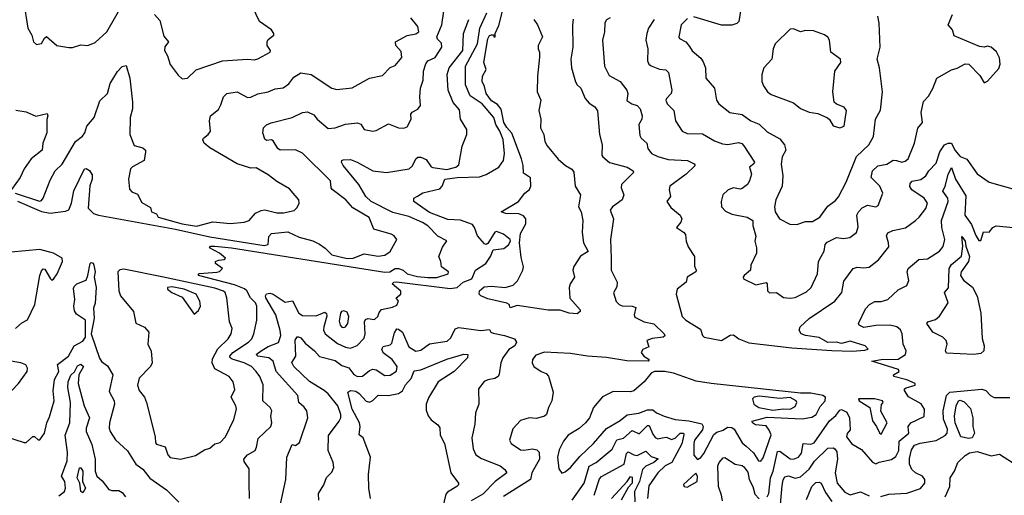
# Model space of a CAD drawing. Extents: x 1552033 to 1694788, y 811965 to 917215.
# Tile 139 of 256: x 1617868 to 1623602, y 843014 to 845785. Entities that reach past the tile are written whole.
import ezdxf

# ---------------------------------------------------------------- set-up
doc = ezdxf.new("R2010")
doc.units = 0

msp = doc.modelspace()

# ---------------------------------------------------------------- linework, layer by layer
at = {"layer": '0CON20XD'}
for points in [[(1617890, 845895), (1617914.5, 845735), (1617939.2, 845695), (1617948, 845655), (1617965, 845640.8), (1617995, 845646.2), (1618012.7, 845677.3), (1618025, 845686.2), (1618085, 845634.4), (1618155, 845623.3), (1618175, 845623.3), (1618225, 845637.8), (1618265, 845634.4), (1618307.4, 845652.6), (1618375, 845713.3), (1618487.7, 845912.3)], [(1618815, 845440), (1618845, 845443.8), (1618895, 845492.9), (1619048.8, 845545), (1619195, 845555.4), (1619235, 845550.9), (1619255, 845557.1), (1619326, 845595), (1619328.8, 845605), (1619310, 845635), (1619308.8, 845655), (1619315, 845670), (1619348.8, 845695), (1619348.8, 845705), (1619333.8, 845725), (1619264.4, 845775), (1619225.6, 845855)], [(1621115, 844072), (1621068, 844075), (1621015, 844091.9), (1620945, 844091.6), (1620765, 844120.3), (1620725, 844105.5), (1620718.3, 844125), (1620705, 844133.3), (1620595, 844158.4), (1620553.8, 844175), (1620543.4, 844185), (1620546.9, 844205), (1620572.6, 844227.4), (1620615, 844232.2), (1620695.4, 844224.6), (1620742, 844238), (1620766.8, 844263.2), (1620797.6, 844325), (1620802.8, 844345), (1620788.3, 844398.3), (1620778.3, 844485), (1620785, 844538.9), (1620815.3, 844595), (1620815.3, 844625.3), (1620802.3, 844642.3), (1620775, 844653.5), (1620700, 844655), (1620672.5, 844665), (1620773.8, 844725), (1620810.8, 844775), (1620837.1, 844795), (1620845.4, 844815.4), (1620842.8, 844862.8), (1620801.3, 844891.3), (1620801.1, 844935), (1620789.6, 844975), (1620734.4, 845124.4), (1620705, 845156.6), (1620688.5, 845185), (1620672.8, 845262.8), (1620650.8, 845290.8), (1620615, 845312), (1620584.4, 845355), (1620575.7, 845395.7), (1620561.4, 845425), (1620563.6, 845456.4), (1620584.2, 845495), (1620570.9, 845535), (1620595, 845673.3), (1620605, 845693.3), (1620615, 845696.7), (1620627.5, 845697.5), (1620630, 845685), (1620636.7, 845685), (1620636.7, 845705), (1620659.4, 845750.6), (1620688.2, 845865)], [(1617841.1, 844775), (1617983.3, 844726.7), (1617995, 844730.6), (1618005.2, 844744.8), (1618045, 844850), (1618075, 844903.3), (1618115, 844943.3), (1618193.3, 845075), (1618233.9, 845106.1), (1618247.3, 845125), (1618259.5, 845165), (1618301.5, 845215), (1618335, 845311.4), (1618378.5, 845355), (1618395, 845412.5), (1618437.6, 845482.4), (1618465, 845512.9), (1618487.9, 845517.9), (1618508.5, 845445), (1618525.4, 845305), (1618525.4, 845265), (1618512, 845215), (1618508.9, 845115), (1618535, 845051.9), (1618585, 845038.2), (1618600.6, 845025), (1618601.4, 845015), (1618593.8, 844965), (1618525, 844928), (1618514, 844915), (1618501.2, 844855), (1618508.3, 844798.3), (1618521.7, 844781.7), (1618555, 844767.5), (1618580.3, 844720.3), (1618630, 844690), (1618636.2, 844665), (1618664.4, 844654.4), (1618675, 844634.7), (1618815, 844594.9), (1618898, 844582), (1618993.8, 844606.2), (1619095, 844597.9), (1619175, 844604.6), (1619205, 844615.6), (1619242.3, 844657.7), (1619275, 844673.6), (1619295, 844676.9), (1619365, 844659.6), (1619405, 844659.6), (1619466.4, 844673.6), (1619485, 844691.2), (1619496.2, 844715), (1619494.2, 844735), (1619440.3, 844800.3), (1619365, 844841.2), (1619315, 844881.4), (1619245, 844922.5), (1619215, 844920), (1619135, 844945.8), (1618975, 845038.1), (1618943.1, 845065), (1618934.3, 845085), (1618938.6, 845095), (1618965, 845115.5), (1618978.7, 845135), (1618972.9, 845195), (1618978.6, 845225), (1619025, 845261.1), (1619040.3, 845289.7), (1619054.4, 845335), (1619075, 845355.7), (1619135, 845364.3), (1619195, 845331.4), (1619215, 845332.5), (1619255, 845352.5), (1619315, 845363.8), (1619355, 845381.5), (1619402.4, 845387.6), (1619435, 845411.9), (1619465, 845450), (1619505.5, 845474.5), (1619565.2, 845465.2), (1619685, 845385.6), (1619715, 845377.5), (1619805, 845388.5), (1619905, 845444.4), (1619980.6, 845459.4), (1620025, 845506.2), (1620055, 845518.8), (1620093.3, 845565), (1620089.4, 845599.4), (1620059.2, 845635), (1620057.5, 845655), (1620125, 845692.9), (1620175, 845702), (1620191.8, 845715), (1620187.3, 845745), (1620145.6, 845795)], [(1617855, 844726.8), (1617995, 844666.9), (1618045, 844656.8), (1618135, 844668.3), (1618155, 844677.9), (1618170.2, 844715), (1618182.4, 844787.6), (1618245, 844916.4), (1618255, 844917.3), (1618275, 844905.6), (1618290.3, 844880.3), (1618290.5, 844855), (1618277.1, 844817.1), (1618266.7, 844686.7), (1618296.9, 844655), (1618326.5, 844645), (1618775, 844563.4), (1618975, 844519.9), (1619291.5, 844468.5), (1619314.5, 844475), (1619319.2, 844520.8), (1619335, 844540), (1619429.6, 844549.6), (1619495, 844518), (1619575.7, 844495.7), (1619615, 844477.2), (1619646.4, 844453.6), (1619685.3, 844415.3), (1619775, 844393.7), (1619810.8, 844395), (1619875, 844419.7), (1619955, 844406.4), (1619995, 844413.8), (1620025, 844434.4), (1620064.2, 844505), (1620049.2, 844525), (1620032, 844535), (1619930.3, 844565), (1619902.5, 844632.5), (1619809.2, 844689.2), (1619767.8, 844735), (1619687.3, 844795), (1619681.2, 844805), (1619678.2, 844845), (1619515, 845006.8), (1619475, 845026.2), (1619385, 845025.3), (1619370.8, 845035), (1619345, 845078.9), (1619335, 845084.4), (1619305, 845081.9), (1619295, 845088), (1619283.2, 845125), (1619287.3, 845155), (1619305, 845172.7), (1619333.2, 845183.2), (1619455, 845214.6), (1619515, 845244), (1619545, 845248), (1619580.5, 845230.5), (1619600, 845205), (1619665, 845150), (1619705.9, 845154.1), (1619765, 845175.4), (1619835, 845184.5), (1619855.4, 845175.4), (1619875, 845145.7), (1619924.4, 845134.4), (1619945, 845139.5), (1620015, 845177.1), (1620075, 845154.5), (1620105, 845153.6), (1620125, 845160.6), (1620148.8, 845205), (1620146.7, 845235), (1620154.3, 845245.7), (1620186.2, 845263.8), (1620201.5, 845285), (1620197.5, 845335), (1620202.9, 845385), (1620217, 845433), (1620220.2, 845485), (1620232.5, 845527.5), (1620245, 845544.6), (1620286.9, 845565), (1620326.5, 845625), (1620325, 845648.8), (1620301.2, 845671.2), (1620298.2, 845685), (1620326, 845755), (1620337.3, 845835)], [(1618653.8, 845815), (1618685, 845780), (1618708.2, 845688.2), (1618733.8, 845655), (1618713.1, 845626.9), (1618711.5, 845605), (1618728.2, 845575), (1618745, 845523.3), (1618791.2, 845461.2), (1618815, 845440)], [(1619207.1, 842995), (1619204.4, 843085), (1619205, 843167.5), (1619175, 843211.2), (1619173.1, 843225), (1619195, 843250), (1619238.6, 843275), (1619248.1, 843295), (1619256.9, 843345), (1619331.4, 843415), (1619336.9, 843435), (1619330.6, 843475), (1619336.7, 843505), (1619326.2, 843525), (1619284.5, 843565), (1619286.6, 843656.6), (1619267.5, 843705), (1619245.7, 843735.7), (1619217.8, 843765), (1619176.2, 843786.2), (1619105, 843806.9), (1619094, 843815), (1619092.7, 843825), (1619110, 843845), (1619200.9, 843905), (1619219.2, 843925), (1619232.1, 843955), (1619248.9, 844035), (1619248.8, 844115), (1619241.8, 844135), (1619212, 844165), (1619190.8, 844205), (1619177.5, 844217.5), (1619119.2, 844239.2), (1618910, 844295), (1618910, 844305), (1618916, 844306), (1619016.1, 844313.9), (1619032.5, 844317.5), (1619050, 844335), (1619007.5, 844365), (1619007.5, 844375), (1619025, 844383.8), (1619061.7, 844388.3), (1619067.5, 844395), (1619032.5, 844425), (1618972.5, 844455), (1618980, 844465), (1619004.7, 844465.3), (1619101.2, 844455), (1619995, 844313.8), (1620022.9, 844315), (1620054.9, 844335.1), (1620075, 844335.9), (1620101.5, 844325), (1620125, 844304.8), (1620185, 844289.5), (1620245, 844283.6), (1620296.9, 844283.1), (1620364.4, 844305), (1620365, 844316.2), (1620324.3, 844345), (1620321.4, 844375), (1620310, 844405), (1620329.7, 844460.3), (1620355, 844496), (1620304.1, 844524.1), (1620245, 844584.6), (1620213.7, 844603.7), (1620135, 844638), (1620041.4, 844661.4), (1619914.4, 844725), (1619883.7, 844755), (1619843.9, 844823.9), (1619752.5, 844935), (1619742.9, 844955), (1619743.8, 844965), (1619751.7, 844968.3), (1619795, 844969.6), (1619832.9, 844955), (1619924.3, 844904.3), (1620005, 844894.2), (1620135.6, 844915), (1620155, 844932.5), (1620175, 844974.2), (1620186.6, 844983.4), (1620205, 844983.3), (1620235, 844970.9), (1620265, 844928), (1620275, 844922.7), (1620355, 844912.7), (1620408.6, 844925), (1620425, 844938.8), (1620445, 845047.5), (1620472.3, 845115), (1620472.3, 845145), (1620434.4, 845205), (1620429.7, 845259.7), (1620392, 845302), (1620363.8, 845375), (1620358.1, 845465), (1620369.2, 845505), (1620448.1, 845605), (1620453.7, 845705), (1620483.1, 845785)], [(1620185.8, 844755.8), (1620215, 844776.4), (1620315, 844800), (1620329.4, 844815), (1620345, 844855.6), (1620415.6, 844865.6), (1620545, 844869.6), (1620585, 844883.3), (1620658.1, 844925), (1620685.9, 844964.1), (1620692.5, 845005), (1620683.8, 845086.2), (1620665.2, 845135), (1620640.5, 845175), (1620628.8, 845215), (1620562.3, 845295), (1620491.7, 845341.7), (1620465.2, 845405), (1620464.8, 845515), (1620533.4, 845645), (1620547.3, 845735), (1620589.3, 845825)], [(1621092.1, 845787.9), (1621086.8, 845753.2), (1621089.8, 845625), (1621078.1, 845555), (1621081.5, 845505), (1621105, 845423.3), (1621114.2, 845405), (1621135.7, 845385), (1621160.8, 845325), (1621185, 845299.2), (1621218, 845278), (1621233.8, 845253.8), (1621245.6, 845115), (1621260.6, 845055), (1621258.8, 844995), (1621263.8, 844985), (1621303.3, 844953.3), (1621405.3, 844925.3), (1621440.8, 844905), (1621443.3, 844895), (1621373.1, 844825), (1621371.4, 844805), (1621387.5, 844765), (1621377.3, 844735), (1621320.4, 844695), (1621306.5, 844675), (1621326, 844625), (1621309.2, 844505), (1621312.8, 844395), (1621312.5, 844325), (1621348.1, 844255), (1621345, 844227.5), (1621325.9, 844194.1), (1621342.4, 844142.4), (1621358.8, 844125), (1621377.4, 844117.4), (1621434.5, 844115.5), (1621457.4, 844107.4), (1621446.5, 844065), (1621450.7, 844050.7), (1621505, 844024.7), (1621561.9, 844011.9), (1621621.2, 843955), (1621626.2, 843943.8), (1621615.8, 843934.2), (1621551.7, 843928.3), (1621520, 843915), (1621531.7, 843878.3), (1621497, 843863), (1621487.5, 843845), (1621502.5, 843825), (1621533.3, 843805), (1621527.5, 843795), (1621405, 843798.1), (1621285.8, 843815.8), (1621175, 843823.8), (1621075, 843840.8), (1620925, 843847.1), (1620875, 843830), (1620854.4, 843805), (1620853.1, 843785), (1620863.1, 843765), (1620905, 843735.7), (1620933.5, 843723.5), (1620948.3, 843708.3), (1620975.6, 843615.6), (1620966.6, 843563.4), (1620947.1, 843525), (1620936, 843485), (1620925, 843474.2), (1620878.7, 843461.3), (1620835, 843465.6), (1620785, 843450), (1620739.4, 843400.6), (1620721.4, 843335), (1620730.8, 843315), (1620785, 843278.2), (1620805, 843275.9), (1620855.3, 843285.3), (1620879.1, 843279.1), (1620894.1, 843264.1), (1620895.2, 843225), (1620850.3, 843145), (1620843.4, 843106.6), (1620685, 843006.8)], [(1620862.5, 845785), (1620884.2, 845754.2), (1620912.5, 845685), (1620886.7, 845635), (1620886.7, 845615), (1620896.2, 845595), (1620896.1, 845566.1), (1620882.9, 845455), (1620882.5, 845365), (1620903.9, 845315), (1620891.8, 845255), (1620903.8, 845205), (1620901.2, 845155), (1620920.7, 845115), (1620926.7, 845075), (1620940.5, 845050.5), (1621005, 844971.4), (1621047.5, 844935), (1621084.3, 844914.3), (1621096.1, 844896.1), (1621103.8, 844815), (1621134.3, 844765), (1621122, 844695), (1621138.6, 844665), (1621146.9, 844615), (1621143.3, 844545), (1621152.5, 844485), (1621178, 844435), (1621135, 844407.8), (1621095, 844347.1), (1621090.3, 844325), (1621098.9, 844285), (1621073.2, 844245), (1621067.5, 844225), (1621072.7, 844162.7), (1621131.4, 844095), (1621132.5, 844085), (1621115, 844072)], [(1621306.2, 845795), (1621285, 845784), (1621275, 845767.5), (1621273.3, 845715), (1621261.8, 845665), (1621273.6, 845513.6), (1621300.2, 845460.2), (1621365, 845424.3), (1621404.4, 845375), (1621410, 845355), (1621405, 845313.8), (1621433.3, 845295), (1621465, 845284.2), (1621481.9, 845265), (1621493.3, 845225), (1621490.6, 845205), (1621473.5, 845175), (1621480.7, 845110.7), (1621487.1, 845095), (1621521.4, 845065), (1621527.1, 845035), (1621546.9, 845005), (1621585, 844986.8), (1621645, 844970.3), (1621757.5, 844965), (1621796.2, 844945), (1621801.2, 844935), (1621750.4, 844885), (1621654.3, 844815), (1621650.8, 844795), (1621659.2, 844755), (1621636.9, 844725), (1621660.9, 844690.9), (1621714.2, 844645), (1621724, 844625), (1621718.8, 844605), (1621693.8, 844575), (1621735, 844546), (1621745, 844532.5), (1621748.9, 844495), (1621761.2, 844461.2), (1621798.4, 844405), (1621798.6, 844348.6), (1621808, 844325), (1621805.8, 844315), (1621756, 844285), (1621749.4, 844255), (1621698, 844215), (1621690.6, 844185), (1621726.9, 844055), (1621747.5, 844035), (1621832.4, 843982.4), (1621845.2, 843945), (1621855, 843935.2), (1621955, 843914.9), (1622005, 843946.8), (1622025, 843949.4), (1622056, 843925), (1622115, 843901.2), (1622365, 843873), (1622598.2, 843858.2), (1622716.3, 843853.7), (1622790.4, 843859.6), (1622808.8, 843865), (1622792.5, 843885), (1622705, 843912), (1622655, 843898), (1622625, 843905.4), (1622575, 843904.6), (1622523.3, 843933.3), (1622445, 843943.9), (1622420, 843955), (1622407.1, 843975), (1622414.3, 843995), (1622465, 844044.3), (1622614.8, 844145.2), (1622655.5, 844194.5), (1622668.6, 844261.4), (1622721.4, 844335), (1622745, 844343.6), (1622785, 844339.1), (1622815, 844343.5), (1622869.4, 844385), (1622929.1, 844460.9), (1622928.5, 844485), (1622915.6, 844525), (1622925, 844542.5), (1622953.3, 844556.7), (1623027, 844573), (1623086.1, 844613.9), (1623105.7, 844635), (1623145, 844685.7), (1623154.6, 844715), (1623135, 844745.4), (1623063.1, 844793.1), (1623053, 844813), (1623055, 844830.8), (1623066.8, 844843.2), (1623115.5, 844854.5), (1623145.5, 844874.5), (1623163.1, 844905), (1623205, 844949.4), (1623227.6, 845015), (1623255, 845055.7), (1623275, 845065.8), (1623295.2, 845065.2), (1623315, 845023.9), (1623345, 844986.9), (1623385, 844971.9), (1623445, 844887.4), (1623515, 844838.4), (1623665, 844796.2)], [(1621562.3, 845785), (1621530.6, 845735), (1621520.6, 845705), (1621515.6, 845665), (1621525.5, 845615), (1621524.4, 845545), (1621532.9, 845525), (1621545.4, 845515.4), (1621595, 845497.1), (1621631.9, 845491.9), (1621646.9, 845476.9), (1621665.6, 845374.4), (1621661.4, 845355), (1621634.2, 845325.8), (1621631.2, 845315), (1621639.1, 845295), (1621677.8, 845255), (1621687.3, 845195), (1621725.6, 845135), (1621755, 845122.2), (1621845, 845120), (1621915, 845079.2), (1621961.2, 845061.2), (1621992.6, 845057.4), (1622055, 845069.4), (1622073.5, 845063.5), (1622085, 845050.4), (1622147.5, 844955), (1622144.2, 844945), (1622119.4, 844925), (1622129.5, 844885), (1622119.4, 844845), (1622106.9, 844825), (1622075, 844801.1), (1622065, 844797.5), (1622025, 844804.5), (1621995, 844793.1), (1621962.5, 844765), (1621953.1, 844725), (1621955.7, 844695), (1621979.1, 844669.1), (1622015, 844652.5), (1622105, 844633.3), (1622137.5, 844615), (1622138.8, 844585), (1622155.7, 844524.3), (1622150, 844495), (1622159.6, 844455), (1622158.5, 844425), (1622126, 844355), (1622124.2, 844325), (1622087.1, 844295), (1622081.4, 844285), (1622084.2, 844275), (1622155, 844239.2), (1622215, 844253.3), (1622221.2, 844245), (1622223.8, 844205), (1622235, 844193.3), (1622275.7, 844195.7), (1622317, 844167), (1622355, 844161.9), (1622385, 844166.7), (1622450.9, 844199.1), (1622477.1, 844225), (1622514.5, 844305), (1622519.6, 844375), (1622535.3, 844404.7)], [(1621757.6, 845792.4), (1621720, 845755), (1621707.5, 845685), (1621711.2, 845675), (1621747.5, 845655), (1621768.8, 845628.8), (1621785, 845604.2), (1621835, 845560.5), (1621849.1, 845539.1), (1621861.5, 845505), (1621863.5, 845445), (1621914.3, 845385), (1621925.7, 845315.7), (1621940, 845295), (1622004.7, 845244.7), (1622075, 845231.5), (1622125.7, 845195), (1622175, 845175.4), (1622220.9, 845130.9), (1622295, 845090), (1622323.1, 845055), (1622329.4, 845025), (1622309.1, 844985), (1622302.5, 844942.5), (1622313.1, 844875), (1622308.2, 844815), (1622271.9, 844735), (1622264, 844695), (1622268.8, 844665), (1622293.8, 844625), (1622353.2, 844593.2), (1622395, 844591.4), (1622445, 844608.9), (1622485, 844608.8), (1622528.6, 844635), (1622575, 844698.9), (1622619.5, 844730.5), (1622637.1, 844752.9), (1622681.9, 844838.1), (1622741.6, 844988.4), (1622813.5, 845055), (1622840, 845105), (1622852.2, 845205), (1622882.2, 845257.8), (1622893.7, 845365), (1622875.2, 845505.2), (1622861.1, 845555), (1622880, 845625), (1622873.8, 845765), (1622866.1, 845805)], [(1622065.4, 845835.4), (1622055.8, 845775), (1622045, 845763.3), (1622015, 845753.1), (1621955, 845752.2), (1621795, 845802.3)], [(1622535.3, 844404.7), (1622553.3, 844436.7), (1622560, 844475), (1622570.5, 844489.5), (1622624.5, 844515.5), (1622665, 844509.4), (1622703.5, 844516.5), (1622741.9, 844545), (1622752.2, 844577.8), (1622744.5, 844645), (1622752.9, 844665), (1622775, 844689.1), (1622805, 844704.6), (1622855, 844694.4), (1622867.8, 844702.2), (1622894.5, 844775), (1622877.7, 844815), (1622827.1, 844865), (1622835.3, 844904.7), (1622865, 844932.5), (1622917.6, 844942.4), (1622955, 844965.5), (1622975, 844965.4), (1623005, 844953.9), (1623025, 844960), (1623042.2, 844975), (1623080, 845065), (1623098.1, 845151.9), (1623126.9, 845185), (1623119.1, 845245), (1623132.1, 845307.9), (1623160.7, 845339.3), (1623187, 845383), (1623209.6, 845445), (1623295, 845492), (1623328.1, 845501.9), (1623375, 845527.3), (1623396.6, 845526.6), (1623460.3, 845460.3), (1623485, 845416.2), (1623504.2, 845425.8), (1623569.7, 845500.3), (1623578.8, 845525), (1623575, 845563.3), (1623557.9, 845597.9), (1623525, 845624), (1623505, 845631.2), (1623485, 845624.2), (1623457.7, 845627.7), (1623310.8, 845690.8), (1623300, 845725), (1623276.2, 845755), (1623301.4, 845815)], [(1622645, 845154.6), (1622670, 845165), (1622683.6, 845255), (1622670.6, 845275), (1622625, 845291.8), (1622611.5, 845305), (1622604.6, 845364.6), (1622614.5, 845485), (1622650, 845535), (1622648.9, 845555), (1622591.3, 845595), (1622585, 845666), (1622575, 845682.9), (1622555, 845697.5), (1622490.7, 845720.7), (1622445, 845721.2), (1622415, 845713.8), (1622375, 845732.5), (1622355, 845730), (1622268.8, 845645), (1622257.1, 845615), (1622248, 845555), (1622202, 845505), (1622190, 845465), (1622191.2, 845425), (1622200.3, 845400.3), (1622224.2, 845365), (1622245, 845348.6), (1622375, 845300.8), (1622415, 845268), (1622465, 845246), (1622517.4, 845237.4), (1622572.5, 845212.5), (1622585, 845203.3), (1622606.6, 845166.6), (1622645, 845154.6)], [(1617845, 845257.5), (1617905, 845248), (1617962.7, 845222.7), (1618028.3, 845238.3), (1618032.5, 845225), (1618026.4, 845203.6), (1618026, 845125), (1618002.9, 845065), (1617998.8, 845025), (1617934.3, 844975), (1617894.4, 844915), (1617870, 844865), (1617820.5, 844795)], [(1622220.8, 843005), (1622230.5, 843025), (1622240.5, 843115), (1622255.5, 843155), (1622281.3, 843268.7), (1622295, 843271), (1622355, 843226.7), (1622375.6, 843224.4), (1622404.1, 843235.9), (1622421.3, 843258.7), (1622430.4, 843315), (1622475, 843311.9), (1622495, 843318.5), (1622585, 843447.3), (1622621.4, 843478.6), (1622645, 843509.5), (1622655, 843512.9), (1622685, 843497.3), (1622701.4, 843465), (1622703.9, 843396.1), (1622686.7, 843373.3), (1622683.3, 843355), (1622715, 843313.8), (1622770.4, 843280.4), (1622835, 843206), (1622855, 843196.7), (1622872.7, 843207.3), (1622945, 843222.2), (1622970.6, 843239.4), (1622988.5, 843275), (1622990.4, 843329.6), (1623046.9, 843375), (1623042.5, 843415), (1623058.1, 843435), (1623136.3, 843473.7), (1623138.5, 843515), (1623117.6, 843547.6), (1623045, 843586.5), (1623020.6, 843625), (1623021.2, 843635), (1623030, 843640), (1623082.5, 843655), (1623082.5, 843665), (1623035.7, 843685.7), (1622960, 843705), (1622957.5, 843715), (1622990, 843735), (1622986.1, 843746.1), (1622830, 843795), (1622884.4, 843805.6), (1622985, 843806.5), (1623027.8, 843835), (1623030.5, 843855), (1623014.3, 843895), (1623006.9, 843955), (1622997.9, 843977.9), (1622976, 843995), (1622935, 844005.2), (1622855, 844002.9), (1622785, 843991.3), (1622758, 844005), (1622752.5, 844015), (1622795, 844100), (1622818, 844125), (1622847.6, 844142.4), (1622885, 844143.6), (1622925, 844154.5), (1622985, 844210.5), (1623034.6, 844235.4), (1623046.2, 844265), (1623036.5, 844315), (1623042.9, 844335), (1623105, 844388), (1623155, 844391.4), (1623225, 844436.5), (1623247.2, 844462.8), (1623255.3, 844505), (1623238.3, 844575), (1623236.2, 844615), (1623276, 844725), (1623273, 844745), (1623244.5, 844785), (1623258.7, 844815), (1623275, 844882.5), (1623295, 844924.2), (1623319, 844855), (1623378.2, 844758.2), (1623371.9, 844645), (1623410.7, 844590.7), (1623436.6, 844526.6), (1623455, 844498.8), (1623465, 844497.5), (1623480.7, 844549.3), (1623515, 844547.5), (1623536.1, 844573.9), (1623555, 844583.3), (1623655, 844574.4)], [(1619382.9, 842945), (1619418.2, 843105), (1619424.4, 843235), (1619455, 843310), (1619475, 843303.5), (1619497.9, 843322.1), (1619545.4, 843464.6), (1619541.2, 843505), (1619525, 843527.9), (1619493.3, 843555), (1619487.1, 843595), (1619362.5, 843735), (1619343.6, 843795), (1619318.8, 843815), (1619254.3, 843825), (1619245.6, 843835), (1619275, 843855.2), (1619315, 843881.6), (1619375, 843904.5), (1619388.2, 843945), (1619385.3, 843974.7), (1619359.2, 844065), (1619302, 844165), (1619299, 844175), (1619305, 844187.6), (1619325, 844191.5), (1619345, 844185.9), (1619415, 844139), (1619457.1, 844147.1), (1619494.5, 844074.5), (1619515, 844061.2), (1619595, 844059.6), (1619645, 844081.2), (1619655, 844072.9), (1619657.7, 844057.7), (1619638.4, 843995), (1619638.1, 843975), (1619647.5, 843955), (1619718.6, 843898.6), (1619765, 843876.8), (1619795, 843871.8), (1619833.2, 843886.8), (1619875, 843930), (1619879.5, 843955), (1619876.2, 844023.8), (1619881.3, 844038.7), (1619895, 844043.2), (1619935, 844038.9), (1619954.2, 844055), (1619961.3, 844078.7), (1619974.5, 844095.5), (1620039.7, 844110.3), (1620065, 844122.5), (1620073.3, 844145), (1620060, 844165), (1620087.5, 844185), (1620087.5, 844202.5), (1620036.7, 844245), (1620047.5, 844255), (1620063.4, 844256.6), (1620375, 844219), (1620416.2, 844223.8), (1620450.4, 844255), (1620501.5, 844275), (1620522.3, 844325), (1620582.9, 844365), (1620609.2, 844405), (1620625, 844443.3), (1620688.3, 844451.7), (1620715, 844473.3), (1620725.6, 844495), (1620723.8, 844505), (1620685, 844534.3), (1620645, 844550.8), (1620635, 844546.2), (1620595, 844481.2), (1620585, 844475.6), (1620575, 844478.9), (1620533.8, 844525), (1620517.6, 844575), (1620505, 844592.3), (1620435, 844616.9), (1620360.9, 844620.9), (1620255, 844660.7), (1620164.3, 844725), (1620164.4, 844745), (1620185.8, 844755.8)], [(1623425, 843834.7), (1623265, 843841.5), (1623260, 843855), (1623269.5, 843895), (1623264.4, 843915), (1623245.3, 843935.3), (1623186.9, 843965), (1623150.8, 844015), (1623156.7, 844025), (1623201.4, 844038.6), (1623225, 844057.8), (1623275.7, 844135), (1623253.3, 844195), (1623276.6, 844223.4), (1623281.2, 844335), (1623295, 844358.2), (1623353.8, 844406.2), (1623360.9, 844465), (1623355, 844521.2), (1623375, 844493.8), (1623377.6, 844465), (1623399.3, 844405), (1623393.6, 844375), (1623351.3, 844315), (1623347.5, 844295), (1623365, 844268.1), (1623417, 844227), (1623443.8, 844173.8), (1623466.1, 844075), (1623473.5, 843926.5), (1623485.2, 843885), (1623483.8, 843855), (1623465, 843840.5), (1623425, 843834.7)], [(1617843.3, 843985), (1617880.9, 844019.1), (1617913.5, 844036.5), (1617956.2, 844125), (1617984.7, 844295), (1617995, 844321.2), (1618005, 844333.8), (1618015, 844332), (1618047.5, 844275), (1618055, 844267.5), (1618065, 844272.5), (1618087.1, 844305), (1618117.1, 844375), (1618114.6, 844395), (1618064.1, 844425), (1617985, 844446.5), (1617818.7, 844431.3)], [(1617784.5, 843355.5), (1617895, 843320.8), (1617905, 843322), (1617945, 843356.2), (1617955, 843356.7), (1617975, 843336.2), (1617985, 843336.2), (1618012.5, 843375), (1618025.9, 843435), (1618040.9, 843470.9), (1618068.1, 843565), (1618063, 843623), (1618070.9, 843689.1), (1618095.7, 843735), (1618087.8, 843775), (1618151.9, 843825), (1618184.4, 843885), (1618235, 843911.1), (1618251.6, 843935), (1618251.1, 844035), (1618198.3, 844068.3), (1618187.9, 844087.9), (1618183.6, 844115), (1618190, 844155), (1618181.3, 844218.7), (1618185, 844231.2), (1618200, 844245), (1618255, 844267.5), (1618265.5, 844294.5), (1618277.5, 844365), (1618285, 844369.5), (1618295, 844365.5), (1618298.9, 844355), (1618307.8, 844315), (1618301.5, 844285), (1618313.5, 844225), (1618306.6, 844133.4), (1618297.9, 844105), (1618302.5, 844045), (1618285.1, 843955), (1618333.2, 843813.2), (1618345, 843793.8), (1618378.8, 843768.8), (1618411.1, 843715), (1618389.1, 843619.1), (1618417.3, 843565), (1618420.9, 843545), (1618392, 843435), (1618389.6, 843405), (1618394.7, 843384.7), (1618426.7, 843336.7), (1618495, 843272.5), (1618544.5, 843194.5), (1618585, 843166.7), (1618625, 843112.7), (1618722.5, 843045), (1618794.2, 842974.2)], [(1618805, 843224.5), (1618892, 843245), (1618945, 843278.8), (1618975, 843288.9), (1619005, 843313.3), (1619035, 843320.8), (1619065.9, 843354.1), (1619115.5, 843455), (1619130, 843515), (1619127.1, 843535), (1619100.4, 843585), (1619120.2, 843629.8), (1619111.5, 843675), (1619088.9, 843705), (1619005, 843750.4), (1618988.4, 843785), (1618991.7, 843808.3), (1619022.8, 843867.2), (1619082.2, 843925), (1619099.2, 843955), (1619105.2, 843985), (1619089.7, 844025), (1619074.7, 844165), (1619065, 844194.4), (1619055, 844203.1), (1619005, 844220.6), (1618704.9, 844284.9), (1618475, 844330.4), (1618451.7, 844328.3), (1618440, 844315), (1618444.5, 844205), (1618455.6, 844175), (1618530.4, 844085), (1618545, 844017.5), (1618595, 843993.3), (1618620, 843965), (1618614.6, 843895), (1618633.7, 843853.7), (1618640, 843785), (1618628.9, 843765), (1618563.5, 843696.5), (1618553.8, 843655), (1618563.6, 843625), (1618594.5, 843585), (1618607.3, 843555), (1618656.4, 843355), (1618659.5, 843319.5), (1618665, 843311.2), (1618715.3, 843295.3), (1618730.4, 843250.4), (1618745, 843234), (1618805, 843224.5)], [(1618885, 844070), (1618909.1, 844090.9), (1618920.6, 844115), (1618917.3, 844145), (1618895.6, 844185), (1618825.6, 844215), (1618755, 844228.7), (1618729.2, 844225), (1618728.6, 844215), (1618755, 844195.4), (1618815, 844168.8), (1618885, 844070)], [(1619755, 843992.2), (1619765, 843995.6), (1619779.6, 844015), (1619784.6, 844055), (1619775, 844080.9), (1619755, 844088.1), (1619743.1, 844085), (1619735.5, 844075), (1619727.9, 844027.9), (1619735, 844004.4), (1619745, 843993.5), (1619755, 843992.2)], [(1619610, 842985), (1619609.1, 843025), (1619640, 843075), (1619655, 843118), (1619685, 843148), (1619698.5, 843175), (1619694.4, 843205), (1619664.5, 843274.5), (1619667.4, 843362.6), (1619728.2, 843445), (1619738.2, 843465), (1619738.8, 843485), (1619720.2, 843535), (1619663.7, 843605), (1619641.1, 843625), (1619555, 843676), (1619463.8, 843765), (1619452.8, 843787.2), (1619475.8, 843824.2), (1619473.1, 843916.9), (1619485, 843936.2), (1619492.5, 843937.5), (1619505, 843932), (1619530, 843900), (1619585.2, 843855.2), (1619615, 843822.1), (1619705, 843800), (1619745, 843770), (1619785, 843757.3), (1619815, 843716.7), (1619835, 843705.3), (1619865, 843707.1), (1619905, 843740.9), (1619925, 843749.1), (1619945, 843744.5), (1619995, 843711.1), (1620025, 843713.3), (1620062.6, 843737.4), (1620066.1, 843765), (1620037.3, 843805), (1619985, 843843.5), (1619976.7, 843865), (1619985, 843880.8), (1620025, 843891.1), (1620035, 843899.4), (1620050.5, 843959.5), (1620065, 843982.9), (1620075, 843982.2), (1620096.9, 843965), (1620135, 843879.3), (1620175, 843854.1), (1620205, 843859.2), (1620254.1, 843895.9), (1620358.3, 843911.7), (1620379.5, 843930.5), (1620405, 843984.6), (1620425, 843991), (1620553.1, 843973.1), (1620605, 843980.6), (1620612.8, 843965), (1620625, 843958.2), (1620691.1, 843945), (1620749.2, 843925), (1620761.8, 843905), (1620752.5, 843885), (1620717.6, 843862.4), (1620682.3, 843815), (1620669.6, 843785), (1620661.1, 843718.9), (1620654.2, 843705), (1620636.2, 843693.8), (1620595, 843686.4), (1620573.8, 843676.2), (1620540.6, 843635), (1620542.9, 843545), (1620521.9, 843495), (1620518.7, 843428.7), (1620502, 843348), (1620509.6, 843285), (1620525, 843250), (1620558.3, 843228.3), (1620666.9, 843185), (1620694.4, 843165), (1620704.3, 843145), (1620636.6, 843095), (1620565, 843020), (1620498.3, 842981.7)], [(1619910.9, 842995), (1619901.3, 843055), (1619898.9, 843135), (1619911.1, 843235), (1619867.9, 843347.9), (1619845.3, 843365.3), (1619850.6, 843415), (1619847, 843435), (1619804.2, 843515), (1619779.4, 843615), (1619796.2, 843623.8), (1619825, 843621), (1619845, 843607.7), (1619885, 843562.5), (1619905, 843556.2), (1619924.2, 843565.8), (1619955, 843597.3), (1620015, 843594.3), (1620075, 843607.6), (1620096.7, 843623.3), (1620115, 843657.2), (1620148.7, 843695), (1620165, 843738.9), (1620205, 843744.7), (1620355, 843806.7), (1620455, 843836.2), (1620478.8, 843835), (1620475.5, 843815), (1620397.5, 843735), (1620304.8, 843675.2), (1620248.3, 843581.7), (1620235.2, 843545), (1620235, 843510), (1620246.7, 843476.7), (1620265, 843453.3), (1620304.2, 843424.2), (1620315, 843407.5), (1620316.5, 843365), (1620341.5, 843315), (1620379.5, 843145), (1620424.2, 843085), (1620424, 843075), (1620414.2, 843065), (1620358.8, 843031.2), (1620350, 843020), (1620323.4, 842905)], [(1617705, 843598.5), (1617765, 843602.8), (1617822, 843625), (1617861.4, 843665), (1617911.9, 843735), (1617913.3, 843755), (1617903.4, 843773.4), (1617875, 843786.2), (1617795, 843798.4), (1617676.2, 843806.2), (1617621.5, 843798.5), (1617594.7, 843785.3), (1617583.3, 843755), (1617591.8, 843741.8), (1617627.5, 843715), (1617630, 843705), (1617617.5, 843685), (1617655, 843667.5), (1617681.9, 843615), (1617705, 843598.5)], [(1618095, 843011.4), (1618129.5, 843035), (1618135.3, 843054.7), (1618130, 843095), (1618110.6, 843125), (1618145.2, 843215), (1618145.5, 843265), (1618133.5, 843365), (1618159.2, 843435), (1618163.4, 843555), (1618148.4, 843641.6), (1618150.6, 843675), (1618165, 843714.5), (1618187.8, 843732.2), (1618205, 843768.9), (1618225, 843778.4), (1618240, 843765), (1618212.3, 843715), (1618209.5, 843665), (1618244.1, 843535), (1618274.8, 843465), (1618255.2, 843405), (1618254.8, 843385), (1618289, 843309), (1618308.1, 843225), (1618307.5, 843155), (1618318.2, 843125), (1618348.4, 843098.4), (1618387.9, 843047.9), (1618405, 843041.4), (1618445, 843040.9), (1618465, 843030.6), (1618484.4, 843005)], [(1621025, 843143.3), (1621045, 843150.8), (1621075, 843175.6), (1621129.4, 843240.6), (1621209.5, 843315), (1621286.5, 843403.5), (1621365, 843449.5), (1621406.5, 843483.5), (1621473, 843493), (1621525, 843511.8), (1621555, 843512.5), (1621576.2, 843495), (1621621.2, 843475), (1621685, 843455.6), (1621765, 843448.5), (1621840.9, 843430.9), (1621848.7, 843415), (1621844.3, 843395), (1621799.1, 843335), (1621793.9, 843316.1), (1621795, 843247.5), (1621815, 843223.3), (1621835, 843234), (1621853.4, 843256.6), (1621911.7, 843368.3), (1621928.2, 843381.8), (1621965, 843394.2), (1621989.8, 843410.2), (1622015, 843408.5), (1622029.8, 843399.8), (1622075, 843318.9), (1622099.7, 843300.3), (1622142.1, 843262.1), (1622170.6, 843215), (1622185, 843211.9), (1622198.2, 843231.8), (1622245.5, 843365.5), (1622233.8, 843393.8), (1622215, 843417.6), (1622152.5, 843425), (1622135.8, 843435), (1622133.3, 843445), (1622221.1, 843468.9), (1622425, 843459.7), (1622480.8, 843469.2), (1622506.1, 843485), (1622529.7, 843530.3), (1622558.4, 843565), (1622561.1, 843585), (1622545.3, 843595.3), (1622475, 843609.1), (1622415, 843609.3), (1621895, 843665.3), (1621807.8, 843677.8), (1621675, 843725.1), (1621625, 843735.4), (1621565, 843735.7), (1621545.7, 843725), (1621505.7, 843675), (1621445, 843623.1), (1621425, 843617.1), (1621325, 843619.2), (1621262.4, 843587.6), (1621210, 843525), (1621187.1, 843465), (1621163.4, 843436.6), (1621126.7, 843403.3), (1621062.2, 843365), (1621035, 843329.2), (1621010.5, 843279.5), (1620999.6, 843235), (1621008.6, 843168.6), (1621025, 843143.3)], [(1622883.5, 843006.5), (1622930.5, 843019.5), (1623034.1, 843025.9), (1623115, 843054.1), (1623138.8, 843085), (1623138.9, 843105), (1623125.6, 843125), (1623085, 843145.3), (1623063.1, 843165), (1623049.7, 843195), (1623051, 843229), (1623061.3, 843278.7), (1623078.9, 843305), (1623111.8, 843318.2), (1623205, 843332.5), (1623257.5, 843362.5), (1623268.8, 843375), (1623271.6, 843398.4), (1623247.8, 843457.8), (1623245.6, 843505), (1623265.2, 843595), (1623284.9, 843615.1), (1623472, 843632), (1623494.5, 843625), (1623522.5, 843595), (1623543, 843583), (1623633.8, 843583.8)], [(1622255, 843509.9), (1622317, 843517), (1622355, 843514.8), (1622385, 843530.5), (1622394.6, 843555), (1622389.3, 843565), (1622355, 843584), (1622295, 843577.4), (1622175, 843590.5), (1622144.8, 843585.2), (1622136.9, 843575), (1622144.4, 843545), (1622172, 843525), (1622255, 843509.9)], [(1622885, 843370), (1622920, 843435), (1622884.1, 843504.1), (1622887.5, 843542.5), (1622896.2, 843555), (1622893.3, 843563.3), (1622846.2, 843576.2), (1622754, 843575), (1622758, 843565), (1622819.2, 843525), (1622835, 843446.7), (1622858.8, 843415), (1622875, 843377.5), (1622885, 843370)], [(1623395, 843345.6), (1623349.6, 843355), (1623316.2, 843435), (1623312, 843475), (1623322.5, 843535), (1623335, 843564.2), (1623345, 843568.2), (1623368.9, 843558.9), (1623405, 843520), (1623418.5, 843465), (1623419.5, 843415), (1623428, 843375), (1623415, 843349.5), (1623395, 843345.6)], [(1621085, 842986.1), (1621154.7, 843085), (1621185, 843182.9), (1621226.1, 843203.9), (1621317.7, 843282.3), (1621345, 843337.7), (1621385, 843347.3), (1621435, 843391.8), (1621475, 843371.1), (1621525, 843420.7), (1621535, 843420.5), (1621555, 843370), (1621569.8, 843349.8), (1621585, 843341.8), (1621609.3, 843349.3), (1621635, 843352.5), (1621665, 843338.8), (1621685, 843346.2), (1621715, 843376.6), (1621735, 843376.4), (1621735.3, 843365.3), (1621725, 843314), (1621666.1, 843203.9), (1621626.6, 843185), (1621584, 843145), (1621531.5, 843068.5), (1621525.3, 842995)], [(1621213.6, 843013.6), (1621245, 843110.5), (1621257, 843123), (1621387.7, 843195), (1621402.8, 843257.2), (1621412.5, 843267.5), (1621445, 843249), (1621465, 843245.6), (1621515, 843271.8), (1621545, 843239.1), (1621586, 843226), (1621561.9, 843205), (1621515, 843183.1), (1621495.8, 843165), (1621477.3, 843095), (1621448.9, 843035), (1621451.1, 842975)], [(1622299.2, 842960.8), (1622309.6, 843070.4), (1622315.2, 843104.8), (1622325, 843122.3), (1622345, 843126.9), (1622385, 843112.7), (1622415, 843121.5), (1622465, 843165.9), (1622497.4, 843212.6), (1622575, 843288.4), (1622605, 843290.4), (1622615.5, 843285), (1622626.9, 843266.9), (1622631.7, 843225), (1622618.1, 843145), (1622628.6, 843085), (1622672.8, 843032.8), (1622705, 843016.4), (1622765, 843034.8), (1622815, 843010)], [(1623257.9, 843005), (1623285.2, 843065), (1623287.3, 843115), (1623311.9, 843155), (1623331.3, 843205), (1623373.6, 843246.4), (1623398.9, 843261.1), (1623445, 843269.2), (1623525, 843243.1), (1623575, 843252.5), (1623677.5, 843187.5)], [(1621960.7, 842980.7), (1621955.5, 843015), (1621937.8, 843065), (1621934.3, 843185), (1621942, 843205), (1621965, 843231.5), (1621975, 843233.5), (1622034.2, 843195), (1622075, 843187.2), (1622085, 843179.6), (1622108.1, 843148.1), (1622115.6, 843105), (1622138.8, 843065), (1622149.9, 843019.9), (1622175, 842993.3)], [(1618235, 843028.8), (1618223.4, 843035), (1618217.8, 843085), (1618203.7, 843115), (1618216.4, 843173.6), (1618225, 843172.9), (1618235.2, 843155.2), (1618234.5, 843094.5), (1618250.5, 843055), (1618235, 843028.8)], [(1621755, 843062), (1621813.3, 843095), (1621816, 843125), (1621805, 843142.5), (1621735, 843077.5), (1621737.5, 843065), (1621755, 843062)], [(1621314.4, 842995.6), (1621406.5, 843093.5), (1621425, 843122.7), (1621435, 843120), (1621435, 843085.4), (1621411.7, 843058.3), (1621371.9, 842985)], [(1622450.9, 842989.1), (1622480.8, 843065), (1622505, 843088.2), (1622525, 843090.9), (1622535, 843084.5), (1622561, 843031), (1622597.1, 842977.1)]]:
    msp.add_lwpolyline(points, dxfattribs=at)

doc.saveas('drawing.dxf')
